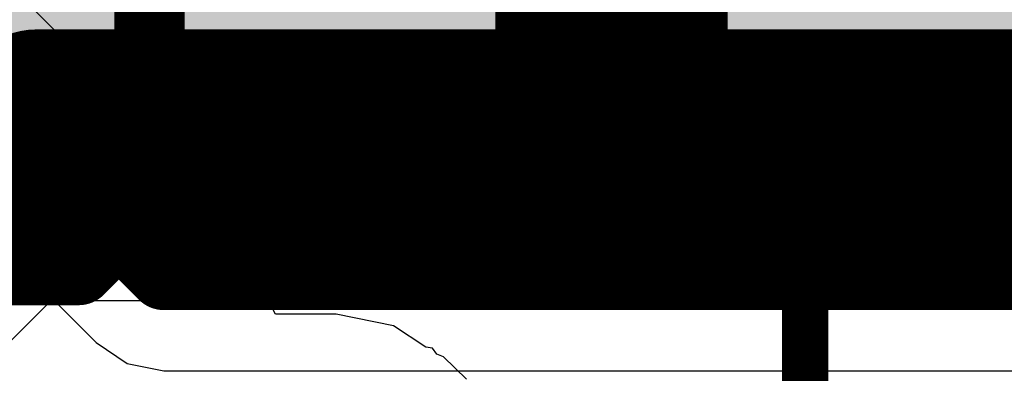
# Model space of a CAD drawing. Header units: millimetres. Extents: x 80.8 to 101.5, y 69.7 to 96.1.
# Tile 41 of 53: x 91.635 to 93.767, y 87.386 to 88.151. Entities that reach past the tile are written whole.
import ezdxf

# ---------------------------------------------------------------- set-up
doc = ezdxf.new("R2010")
doc.units = ezdxf.units.MM
for name, color, linetype in [('BottomLayer', 5, 'Continuous'), ('Mechanical15', 56, 'Continuous'), ('MidLayer1', 16, 'Continuous'), ('MidLayer2', 76, 'Continuous'), ('TopLayer', 1, 'Continuous'), ('TopPaste', 8, 'Continuous'), ('TopSolder', 216, 'Continuous')]:
    doc.layers.add(name, color=color, linetype=linetype)

# ---------------------------------------------------------------- blocks, each defined once
blk = doc.blocks.new('TPS61040_6')
at = {"layer": 'Mechanical15', "const_width": 0.1}
for points in [[(-1.9492, 1.7623), (2.0508, 1.7623)], [(-1.9492, -1.7877), (-1.9492, 1.7623)]]:
    blk.add_lwpolyline(points, dxfattribs=at)
at = {"layer": 'Mechanical15', "const_width": 0.05}
blk.add_lwpolyline([(-1.9742, 1.7623, 1), (-1.9242, 1.7623, 1)], format="xyb", close=True, dxfattribs=at)
blk.add_lwpolyline([(-1.9742, 1.7623, 1), (-1.9242, 1.7623, 1)], format="xyb", close=True, dxfattribs=at)
blk = doc.blocks.new('USB_TYPE_C_16PIN_A_47')
at = {"layer": 'TopLayer', "const_width": 0.3}
blk.add_lwpolyline([(3.6974, 1.7848), (2.6474, 1.7848)], dxfattribs=at)
at = {"layer": 'TopLayer', "const_width": 0.15}
blk.add_lwpolyline([(3.6224, 1.7848, 1), (3.7724, 1.7848, 1)], format="xyb", close=True, dxfattribs=at)
at = {"layer": 'TopLayer'}
for points in [[(3.8474, 2.1347), (3.8474, 2.7347), (2.4974, 2.1347), (2.4974, 2.7347)], [(2.4974, 1.4347), (2.4974, 1.1347), (3.8474, 1.4347), (3.8474, 1.1347)], [(2.4974, 0.9348), (2.4974, 0.6348), (3.8474, 0.9348), (3.8474, 0.6348)]]:
    blk.add_solid(points, dxfattribs=at)
at = {"layer": 'TopPaste', "const_width": 0.3}
blk.add_lwpolyline([(3.6974, 1.7848), (2.6474, 1.7848)], dxfattribs=at)
at = {"layer": 'TopPaste', "const_width": 0.15}
blk.add_lwpolyline([(3.6224, 1.7848, 1), (3.7724, 1.7848, 1)], format="xyb", close=True, dxfattribs=at)
at = {"layer": 'TopPaste'}
for points in [[(3.8474, 2.1347), (3.8474, 2.7347), (2.4974, 2.1347), (2.4974, 2.7347)], [(2.4974, 1.4347), (2.4974, 1.1347), (3.8474, 1.4347), (3.8474, 1.1347)], [(2.4974, 0.9348), (2.4974, 0.6348), (3.8474, 0.9348), (3.8474, 0.6348)]]:
    blk.add_solid(points, dxfattribs=at)
at = {"layer": 'TopSolder', "const_width": 0.5032}
blk.add_lwpolyline([(3.6974, 1.7848), (2.6474, 1.7848)], dxfattribs=at)
at = {"layer": 'TopSolder', "const_width": 0.2516}
blk.add_lwpolyline([(3.5716, 1.7848, 1), (3.8232, 1.7848, 1)], format="xyb", close=True, dxfattribs=at)
at = {"layer": 'TopSolder'}
for points in [[(3.949, 2.0331), (3.949, 2.8363), (2.3958, 2.0331), (2.3958, 2.8363)], [(2.3958, 1.5363), (2.3958, 1.0331), (3.949, 1.5363), (3.949, 1.0331)], [(2.3958, 1.0364), (2.3958, 0.5332), (3.949, 1.0364), (3.949, 0.5332)], [(3.949, 0.0331), (3.949, 0.5363), (2.3958, 0.0331), (2.3958, 0.5363)]]:
    blk.add_solid(points, dxfattribs=at)

msp = doc.modelspace()

# ---------------------------------------------------------------- linework, layer by layer
at = {"layer": 'BottomLayer'}
for p, q in [((94.9068, 88.01), (91.4511, 88.01)), ((91.5477, 87.5438), (96.2331, 87.5438))]:
    msp.add_line(p, q, dxfattribs=at)
at = {"layer": 'BottomLayer', "const_width": 0.2032}
msp.add_lwpolyline([(91.4511, 87.7769), (96.2331, 87.7769)], dxfattribs=at)
at = {"layer": 'MidLayer1'}
for p, q in [((90.2247, 86.0654), (91.8007, 87.6414)), ((91.8007, 87.6414), (93.826, 87.6414))]:
    msp.add_line(p, q, dxfattribs=at)
at = {"layer": 'MidLayer1', "const_width": 0.3556}
for points in [[(90.005, 86.2851), (91.672, 87.9522)], [(91.672, 87.9522), (93.9547, 87.9522)]]:
    msp.add_lwpolyline(points, dxfattribs=at)
at = {"layer": 'MidLayer1', "const_width": 0.1778}
msp.add_lwpolyline([(91.5831, 87.9522, 1), (91.7609, 87.9522, 1)], format="xyb", close=True, dxfattribs=at)
msp.add_lwpolyline([(91.5831, 87.9522, 1), (91.7609, 87.9522, 1)], format="xyb", close=True, dxfattribs=at)
at = {"layer": 'MidLayer2'}
for p, q in [((92.033, 87.8063), (88.4285, 91.4108)), ((88.1962, 91.0571), (91.8007, 87.4526)), ((95.2091, 87.8063), (92.033, 87.8063)), ((91.8007, 87.4526), (91.8007, 87.4526)), ((91.8007, 87.4526), (91.8679, 87.4077)), ((91.8679, 87.4077), (91.9472, 87.3919)), ((91.9472, 87.3919), (96.0432, 87.3919))]:
    msp.add_line(p, q, dxfattribs=at)
at = {"layer": 'MidLayer2', "const_width": 0.1524}
for points in [[(88.282, 91.2643), (91.9472, 87.5991)], [(91.9472, 87.5991), (96.129, 87.5991)]]:
    msp.add_lwpolyline(points, dxfattribs=at)
at = {"layer": 'MidLayer2', "const_width": 0.0762}
msp.add_lwpolyline([(91.9091, 87.5991, 1), (91.9853, 87.5991, 1)], format="xyb", close=True, dxfattribs=at)
msp.add_lwpolyline([(91.9091, 87.5991, 1), (91.9853, 87.5991, 1)], format="xyb", close=True, dxfattribs=at)
at = {"layer": 'TopLayer'}
for p, q in [((91.8401, 87.7628), (91.8378, 87.8444)), ((91.8378, 87.8444), (91.9948, 87.8444)), ((91.9936, 87.837), (91.9927, 87.8044)), ((91.994, 87.8411), (91.9936, 87.837)), ((91.9944, 87.8436), (91.994, 87.8411)), ((91.9948, 87.8444), (91.9944, 87.8436)), ((91.9927, 87.8044), (91.9925, 87.7628)), ((91.9925, 87.7628), (91.8401, 87.7628)), ((92.1244, 87.6363), (92.1734, 87.7113)), ((92.1734, 87.7113), (92.6933, 87.7113)), ((92.6933, 87.7113), (92.6933, 87.7113)), ((92.6933, 87.7113), (92.8203, 87.7113)), ((92.8203, 87.7113), (92.9278, 87.7113)), ((92.9278, 87.7113), (93.1017, 87.7113)), ((93.1017, 87.7113), (93.1393, 87.7113)), ((93.1393, 87.7113), (93.1393, 87.7113)), ((93.1393, 87.7113), (93.2646, 87.7113)), ((93.2646, 87.7113), (93.8123, 87.7113)), ((92.1893, 87.5139), (92.1244, 87.6363)), ((92.3207, 87.5139), (92.1893, 87.5139)), ((92.4446, 87.4892), (92.3207, 87.5139)), ((92.5143, 87.4427), (92.4446, 87.4892)), ((92.5289, 87.4404), (92.5143, 87.4427)), ((92.5381, 87.4277), (92.5289, 87.4404)), ((92.5528, 87.4219), (92.5381, 87.4277)), ((92.6028, 87.3735), (92.5528, 87.4219))]:
    msp.add_line(p, q, dxfattribs=at)
at = {"layer": 'TopLayer', "const_width": 0.1524}
for points in [[(91.9163, 87.7628), (91.9163, 88.5133)], [(91.7631, 87.6097), (91.9163, 87.7628)], [(91.0638, 87.6097), (91.7631, 87.6097)]]:
    msp.add_lwpolyline(points, dxfattribs=at)
at = {"layer": 'TopLayer', "const_width": 0.0762}
for points in [[(91.8782, 87.7628, 1), (91.9544, 87.7628, 1)], [(91.8782, 87.7628, 1), (91.9544, 87.7628, 1)], [(91.725, 87.6097, 1), (91.8012, 87.6097, 1)], [(91.725, 87.6097, 1), (91.8012, 87.6097, 1)]]:
    msp.add_lwpolyline(points, format="xyb", close=True, dxfattribs=at)

# ---------------------------------------------------------------- block references
for name, p, rotation in [('USB_TYPE_C_16PIN_A_47', (91.1315, 91.6857), 270), ('TPS61040_6', (95.285, 85.875), 360)]:
    msp.add_blockref(name, p, dxfattribs=dict(rotation=rotation))

doc.saveas('drawing.dxf')
